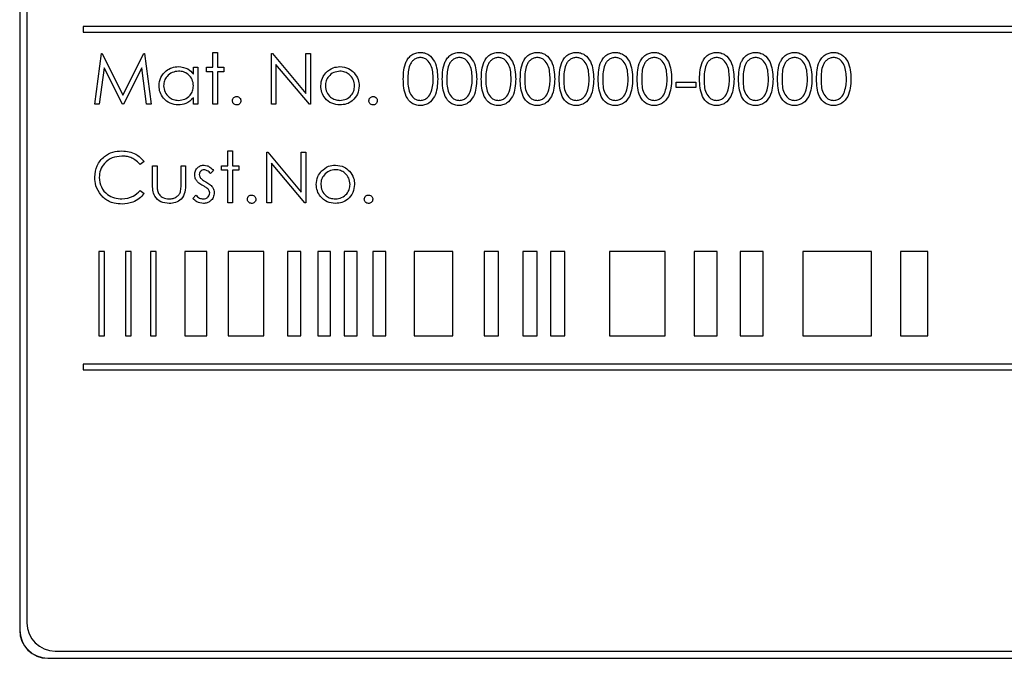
# Model space of a CAD drawing. Header units: millimetres. Extents: x 5 to 418, y 2 to 292.
# Tile 19 of 36: x 118 to 136, y 203 to 214. Entities that reach past the tile are written whole.
import ezdxf

# ---------------------------------------------------------------- set-up
doc = ezdxf.new("R2010")
doc.units = ezdxf.units.MM

msp = doc.modelspace()

# ---------------------------------------------------------------- linework, layer by layer
at = {"color": 7, "linetype": 'Continuous', "lineweight": 25}
for p, q in [((118.1261, 223.2805), (118.1261, 203.0305)), ((118.1296, 223.2805), (118.1296, 203.0305)), ((118.2546, 223.159), (118.2546, 203.159)), ((119.2546, 213.759), (119.2546, 213.659)), ((143.2546, 213.759), (119.2546, 213.759)), ((119.2546, 213.659), (143.2546, 213.659)), ((119.4579, 212.3745), (119.5767, 213.2745)), ((119.5767, 213.2745), (119.5883, 213.2745)), ((119.5883, 213.2745), (119.9599, 212.536)), ((119.9599, 212.536), (120.3305, 213.2745)), ((120.3305, 213.2745), (120.3423, 213.2745)), ((120.3423, 213.2745), (120.4618, 212.3745)), ((121.5579, 213.0321), (121.5579, 213.2975)), ((121.5579, 213.2975), (121.6387, 213.2975)), ((121.6387, 213.2975), (121.6387, 213.0321)), ((122.5964, 213.2745), (122.6133, 213.2745)), ((122.5964, 212.3745), (122.5964, 213.2745)), ((122.6133, 213.2745), (123.2079, 212.5661)), ((123.2079, 212.5661), (123.2079, 213.2745)), ((123.2079, 213.2745), (123.2887, 213.2745)), ((123.2887, 213.2745), (123.2887, 212.3745)), ((119.6252, 213.0235), (119.5392, 212.3745)), ((119.9514, 212.3745), (119.6252, 213.0235)), ((120.2945, 213.0221), (119.9696, 212.3745)), ((120.3807, 212.3745), (120.2945, 213.0221)), ((121.2118, 212.9105), (121.2118, 213.0321)), ((121.2118, 213.0321), (121.2926, 213.0321)), ((121.2926, 213.0321), (121.2926, 212.3745)), ((121.4426, 212.9514), (121.4426, 213.0321)), ((121.4426, 213.0321), (121.5579, 213.0321)), ((121.6387, 213.0321), (121.7541, 213.0321)), ((121.7541, 213.0321), (121.7541, 212.9514)), ((123.2703, 212.3745), (122.6772, 213.0812)), ((122.6772, 213.0812), (122.6772, 212.3745)), ((121.5579, 212.9514), (121.4426, 212.9514)), ((121.5579, 212.3745), (121.5579, 212.9514)), ((121.7541, 212.9514), (121.6387, 212.9514)), ((121.6387, 212.9514), (121.6387, 212.3745)), ((129.7849, 212.7668), (130.131, 212.7668)), ((129.7849, 212.6745), (129.7849, 212.7668)), ((130.131, 212.6745), (129.7849, 212.6745)), ((130.131, 212.7668), (130.131, 212.6745)), ((121.2118, 212.3745), (121.2118, 212.4882)), ((119.5392, 212.3745), (119.4579, 212.3745)), ((119.9696, 212.3745), (119.9514, 212.3745)), ((120.4618, 212.3745), (120.3807, 212.3745)), ((121.2926, 212.3745), (121.2118, 212.3745)), ((121.6387, 212.3745), (121.5579, 212.3745)), ((122.6772, 212.3745), (122.5964, 212.3745)), ((123.2887, 212.3745), (123.2703, 212.3745)), ((121.8233, 211.5475), (121.9041, 211.5475)), ((121.8233, 211.2821), (121.8233, 211.5475)), ((121.9041, 211.5475), (121.9041, 211.2821)), ((122.5156, 210.6245), (122.5156, 211.5245)), ((122.5156, 211.5245), (122.5326, 211.5245)), ((122.5326, 211.5245), (123.1272, 210.8161)), ((123.1272, 210.8161), (123.1272, 211.5245)), ((123.1272, 211.5245), (123.2079, 211.5245)), ((123.2079, 211.5245), (123.2079, 210.6245)), ((120.3349, 211.3593), (120.2642, 211.3052)), ((120.4849, 211.2821), (120.5656, 211.2821)), ((120.4849, 210.9679), (120.4849, 211.2821)), ((120.5656, 211.2821), (120.5656, 210.9771)), ((120.9926, 211.2821), (121.0733, 211.2821)), ((120.9926, 210.9771), (120.9926, 211.2821)), ((121.0733, 211.2821), (121.0733, 210.962)), ((121.7079, 211.2014), (121.7079, 211.2821)), ((121.7079, 211.2821), (121.8233, 211.2821)), ((121.9041, 211.2821), (122.0195, 211.2821)), ((122.0195, 211.2821), (122.0195, 211.2014)), ((123.1895, 210.6245), (122.5964, 211.3312)), ((122.5964, 211.3312), (122.5964, 210.6245)), ((121.5695, 211.2001), (121.5147, 211.1437)), ((121.8233, 211.2014), (121.7079, 211.2014)), ((121.8233, 210.6245), (121.8233, 211.2014)), ((121.9041, 211.2014), (121.9041, 210.6245)), ((122.0195, 211.2014), (121.9041, 211.2014)), ((120.2642, 210.8437), (120.3349, 210.7901)), ((121.2002, 210.702), (121.2538, 210.7629)), ((121.9041, 210.6245), (121.8233, 210.6245)), ((122.5964, 210.6245), (122.5156, 210.6245)), ((123.2079, 210.6245), (123.1895, 210.6245)), ((119.6295, 209.759), (119.5295, 209.759)), ((119.5295, 209.759), (119.5295, 208.259)), ((119.6295, 208.259), (119.6295, 209.759)), ((120.1054, 209.759), (120.0054, 209.759)), ((120.0054, 209.759), (120.0054, 208.259)), ((120.1054, 208.259), (120.1054, 209.759)), ((120.5479, 209.759), (120.4479, 209.759)), ((120.4479, 209.759), (120.4479, 208.259)), ((120.5479, 208.259), (120.5479, 209.759)), ((121.4524, 209.759), (121.0578, 209.759)), ((121.0578, 209.759), (121.0578, 208.259)), ((121.4524, 208.259), (121.4524, 209.759)), ((122.463, 209.759), (121.8292, 209.759)), ((121.8292, 209.759), (121.8292, 208.259)), ((122.463, 208.259), (122.463, 209.759)), ((123.1207, 209.759), (122.8815, 209.759)), ((122.8815, 209.759), (122.8815, 208.259)), ((123.1207, 208.259), (123.1207, 209.759)), ((123.4193, 209.759), (123.4193, 208.259)), ((123.6483, 209.759), (123.4193, 209.759)), ((123.6483, 208.259), (123.6483, 209.759)), ((123.8905, 209.759), (123.8905, 208.259)), ((124.1194, 209.759), (123.8905, 209.759)), ((124.1194, 208.259), (124.1194, 209.759)), ((124.6278, 209.759), (124.3989, 209.759)), ((124.3989, 209.759), (124.3989, 208.259)), ((124.6278, 208.259), (124.6278, 209.759)), ((125.1304, 209.759), (125.1304, 208.259)), ((125.8158, 209.759), (125.1304, 209.759)), ((125.8158, 208.259), (125.8158, 209.759)), ((126.3729, 209.759), (126.3729, 208.259)), ((126.63, 209.759), (126.3729, 209.759)), ((126.63, 208.259), (126.63, 209.759)), ((127.3156, 209.759), (127.0585, 209.759)), ((127.0585, 209.759), (127.0585, 208.259)), ((127.3156, 208.259), (127.3156, 209.759)), ((127.8084, 209.759), (127.5513, 209.759)), ((127.5513, 209.759), (127.5513, 208.259)), ((127.8084, 208.259), (127.8084, 209.759)), ((129.5867, 209.759), (128.6011, 209.759)), ((128.6011, 209.759), (128.6011, 208.259)), ((129.5867, 208.259), (129.5867, 209.759)), ((130.5131, 209.759), (130.1059, 209.759)), ((130.1059, 209.759), (130.1059, 208.259)), ((130.5131, 208.259), (130.5131, 209.759)), ((131.3276, 209.759), (130.9204, 209.759)), ((130.9204, 209.759), (130.9204, 208.259)), ((131.3276, 208.259), (131.3276, 209.759)), ((133.2528, 209.759), (132.0311, 209.759)), ((132.0311, 209.759), (132.0311, 208.259)), ((133.2528, 208.259), (133.2528, 209.759)), ((133.7711, 209.759), (133.7711, 208.259)), ((134.2524, 209.759), (133.7711, 209.759)), ((134.2524, 208.259), (134.2524, 209.759)), ((119.5295, 208.259), (119.6295, 208.259)), ((120.0054, 208.259), (120.1054, 208.259)), ((120.4479, 208.259), (120.5479, 208.259)), ((121.0578, 208.259), (121.4524, 208.259)), ((121.8292, 208.259), (122.463, 208.259)), ((122.8815, 208.259), (123.1207, 208.259)), ((123.4193, 208.259), (123.6483, 208.259)), ((123.8905, 208.259), (124.1194, 208.259)), ((124.3989, 208.259), (124.6278, 208.259)), ((125.1304, 208.259), (125.8158, 208.259)), ((126.3729, 208.259), (126.63, 208.259)), ((127.0585, 208.259), (127.3156, 208.259)), ((127.5513, 208.259), (127.8084, 208.259)), ((128.6011, 208.259), (129.5867, 208.259)), ((130.1059, 208.259), (130.5131, 208.259)), ((130.9204, 208.259), (131.3276, 208.259)), ((132.0311, 208.259), (133.2528, 208.259)), ((133.7711, 208.259), (134.2524, 208.259)), ((143.2546, 207.759), (119.2546, 207.759)), ((119.2546, 207.759), (119.2546, 207.659)), ((119.2546, 207.659), (143.2546, 207.659)), ((118.7546, 202.659), (143.7546, 202.659)), ((118.6261, 202.534), (143.8761, 202.534)), ((118.6261, 202.5305), (143.8761, 202.5305))]:
    msp.add_line(p, q, dxfattribs=at)
at = {"color": 7, "linetype": 'Continuous', "lineweight": 18}
for p, q in [((118.1296, 203.0305), (118.1261, 203.0305)), ((118.6261, 202.534), (118.6261, 202.5305))]:
    msp.add_line(p, q, dxfattribs=at)
at = {"color": 7, "linetype": 'Continuous', "lineweight": 25}
for centre, radius in [((118.6261, 203.0305), 0.5), ((118.6261, 203.0305), 0.4965), ((118.7546, 203.159), 0.5)]:
    msp.add_arc(centre, radius, 180, 270, dxfattribs=at)
for points, knots in [([(124.9387, 212.8241), (124.9422, 212.9316), (124.9465, 213.0661), (125.0304, 213.2012), (125.0888, 213.255), (125.1607, 213.2911), (125.2133, 213.2954), (125.2396, 213.2975)], [0, 0, 0, 0, 0.4987088, 0.6241765, 0.7494695, 0.8747456, 1, 1, 1, 1]), ([(125.2423, 213.2052), (125.2217, 213.2032), (125.1804, 213.1991), (125.1257, 213.1674), (125.082, 213.1231), (125.0225, 213.0135), (125.0208, 212.9085), (125.0195, 212.8245)], [0, 0, 0, 0, 0.125138, 0.2504198, 0.3755244, 0.5008496, 1, 1, 1, 1]), ([(125.2396, 213.2975), (125.2661, 213.2954), (125.3191, 213.2912), (125.4156, 213.2442), (125.5373, 213.0941), (125.5451, 212.9321), (125.5502, 212.8241)], [0, 0, 0, 0, 0.1255991, 0.2511978, 0.500582, 1, 1, 1, 1]), ([(125.4695, 212.8245), (125.4661, 212.908), (125.4612, 213.0332), (125.3769, 213.1569), (125.3041, 213.1987), (125.2629, 213.2031), (125.2423, 213.2052)], [0, 0, 0, 0, 0.500066, 0.749022, 0.8745983, 1, 1, 1, 1]), ([(125.631, 212.8241), (125.6345, 212.9316), (125.6389, 213.0661), (125.7227, 213.2012), (125.7812, 213.255), (125.853, 213.2911), (125.9056, 213.2954), (125.9319, 213.2975)], [0, 0, 0, 0, 0.4987088, 0.6241766, 0.7494701, 0.8747455, 1, 1, 1, 1]), ([(125.9346, 213.2052), (125.914, 213.2032), (125.8727, 213.1991), (125.818, 213.1674), (125.7743, 213.1231), (125.7148, 213.0135), (125.7131, 212.9085), (125.7118, 212.8245)], [0, 0, 0, 0, 0.125138, 0.2504198, 0.3755238, 0.5008495, 1, 1, 1, 1]), ([(125.9319, 213.2975), (125.9584, 213.2954), (126.0114, 213.2912), (126.1079, 213.2442), (126.2296, 213.0941), (126.2374, 212.9321), (126.2426, 212.8241)], [0, 0, 0, 0, 0.12559901, 0.25119771, 0.5005823, 1, 1, 1, 1]), ([(126.1618, 212.8245), (126.1585, 212.908), (126.1535, 213.0332), (126.0692, 213.1569), (125.9964, 213.1987), (125.9552, 213.2031), (125.9346, 213.2052)], [0, 0, 0, 0, 0.5000657, 0.749022, 0.8745974, 1, 1, 1, 1]), ([(126.3233, 212.8241), (126.3268, 212.9316), (126.3312, 213.0661), (126.415, 213.2012), (126.4735, 213.255), (126.5453, 213.2911), (126.5979, 213.2954), (126.6242, 213.2975)], [0, 0, 0, 0, 0.4987088, 0.6241765, 0.7494695, 0.8747456, 1, 1, 1, 1]), ([(126.6269, 213.2052), (126.6063, 213.2032), (126.565, 213.1991), (126.5103, 213.1674), (126.4666, 213.1231), (126.4071, 213.0135), (126.4054, 212.9085), (126.4041, 212.8245)], [0, 0, 0, 0, 0.1251371, 0.250419, 0.3755237, 0.5008494, 1, 1, 1, 1]), ([(126.6242, 213.2975), (126.6507, 213.2954), (126.7037, 213.2912), (126.8003, 213.2442), (126.9219, 213.0941), (126.9297, 212.9321), (126.9349, 212.8241)], [0, 0, 0, 0, 0.1255991, 0.2511978, 0.500582, 1, 1, 1, 1]), ([(126.8541, 212.8245), (126.8508, 212.908), (126.8458, 213.0332), (126.7615, 213.1569), (126.6887, 213.1987), (126.6475, 213.2031), (126.6269, 213.2052)], [0, 0, 0, 0, 0.5000655, 0.7490213, 0.8745974, 1, 1, 1, 1]), ([(127.0156, 212.8241), (127.0191, 212.9316), (127.0235, 213.0661), (127.1073, 213.2012), (127.1658, 213.255), (127.2376, 213.2911), (127.2902, 213.2954), (127.3165, 213.2975)], [0, 0, 0, 0, 0.4987089, 0.6241766, 0.7494701, 0.8747455, 1, 1, 1, 1]), ([(127.3192, 213.2052), (127.2986, 213.2032), (127.2573, 213.1991), (127.2026, 213.1674), (127.1589, 213.1231), (127.0994, 213.0135), (127.0977, 212.9085), (127.0964, 212.8245)], [0, 0, 0, 0, 0.125138, 0.2504198, 0.3755238, 0.5008495, 1, 1, 1, 1]), ([(127.3165, 213.2975), (127.343, 213.2954), (127.396, 213.2912), (127.4926, 213.2442), (127.6142, 213.0941), (127.622, 212.9321), (127.6272, 212.8241)], [0, 0, 0, 0, 0.125599, 0.251198, 0.5005822, 1, 1, 1, 1]), ([(127.5464, 212.8245), (127.5431, 212.908), (127.5381, 213.0332), (127.4538, 213.1569), (127.381, 213.1987), (127.3398, 213.2031), (127.3192, 213.2052)], [0, 0, 0, 0, 0.5000658, 0.749022, 0.8745978, 1, 1, 1, 1]), ([(127.7079, 212.8241), (127.7114, 212.9316), (127.7158, 213.0661), (127.7997, 213.2012), (127.8581, 213.255), (127.9299, 213.2911), (127.9825, 213.2954), (128.0088, 213.2975)], [0, 0, 0, 0, 0.4987086, 0.6241763, 0.7494695, 0.8747452, 1, 1, 1, 1]), ([(128.0115, 213.2052), (127.9909, 213.2032), (127.9496, 213.1991), (127.8949, 213.1674), (127.8512, 213.1231), (127.7917, 213.0135), (127.79, 212.9085), (127.7887, 212.8245)], [0, 0, 0, 0, 0.125138, 0.2504198, 0.3755241, 0.5008495, 1, 1, 1, 1]), ([(128.0088, 213.2975), (128.0353, 213.2954), (128.0883, 213.2912), (128.1849, 213.2442), (128.3065, 213.0941), (128.3143, 212.9321), (128.3195, 212.8241)], [0, 0, 0, 0, 0.1255987, 0.2511975, 0.500582, 1, 1, 1, 1]), ([(128.2387, 212.8245), (128.2354, 212.908), (128.2304, 213.0332), (128.1462, 213.1569), (128.0733, 213.1987), (128.0321, 213.2031), (128.0115, 213.2052)], [0, 0, 0, 0, 0.5000658, 0.749022, 0.8745978, 1, 1, 1, 1]), ([(128.4002, 212.8241), (128.4037, 212.9316), (128.4081, 213.0661), (128.492, 213.2012), (128.5504, 213.255), (128.6222, 213.2911), (128.6748, 213.2954), (128.7011, 213.2975)], [0, 0, 0, 0, 0.4987086, 0.6241763, 0.7494695, 0.8747452, 1, 1, 1, 1]), ([(128.7039, 213.2052), (128.6832, 213.2032), (128.6419, 213.1991), (128.5872, 213.1674), (128.5435, 213.1231), (128.484, 213.0135), (128.4823, 212.9085), (128.481, 212.8245)], [0, 0, 0, 0, 0.125138, 0.2504198, 0.3755241, 0.5008495, 1, 1, 1, 1]), ([(128.7011, 213.2975), (128.7276, 213.2954), (128.7806, 213.2912), (128.8772, 213.2442), (128.9988, 213.0941), (129.0066, 212.9321), (129.0118, 212.8241)], [0, 0, 0, 0, 0.1255987, 0.2511975, 0.500582, 1, 1, 1, 1]), ([(128.931, 212.8245), (128.9277, 212.908), (128.9227, 213.0332), (128.8385, 213.1569), (128.7657, 213.1987), (128.7244, 213.2031), (128.7039, 213.2052)], [0, 0, 0, 0, 0.5000658, 0.749022, 0.8745978, 1, 1, 1, 1]), ([(129.0926, 212.8241), (129.096, 212.9316), (129.1004, 213.0661), (129.1843, 213.2012), (129.2427, 213.255), (129.3145, 213.2911), (129.3672, 213.2954), (129.3935, 213.2975)], [0, 0, 0, 0, 0.4987087, 0.6241764, 0.7494697, 0.8747452, 1, 1, 1, 1]), ([(129.3962, 213.2052), (129.3755, 213.2032), (129.3342, 213.1991), (129.2795, 213.1674), (129.2358, 213.1231), (129.1763, 213.0135), (129.1746, 212.9085), (129.1733, 212.8245)], [0, 0, 0, 0, 0.125138, 0.2504196, 0.3755239, 0.5008496, 1, 1, 1, 1]), ([(129.3935, 213.2975), (129.4199, 213.2954), (129.4729, 213.2912), (129.5695, 213.2442), (129.6911, 213.0941), (129.6989, 212.9321), (129.7041, 212.8241)], [0, 0, 0, 0, 0.1255987, 0.2511976, 0.500582, 1, 1, 1, 1]), ([(129.6233, 212.8245), (129.62, 212.908), (129.615, 213.0332), (129.5308, 213.1569), (129.458, 213.1987), (129.4168, 213.2031), (129.3962, 213.2052)], [0, 0, 0, 0, 0.5000657, 0.7490218, 0.8745976, 1, 1, 1, 1]), ([(130.2002, 212.8241), (130.2037, 212.9316), (130.2081, 213.0661), (130.292, 213.2012), (130.3504, 213.255), (130.4222, 213.2911), (130.4748, 213.2954), (130.5011, 213.2975)], [0, 0, 0, 0, 0.4987087, 0.6241764, 0.7494697, 0.8747452, 1, 1, 1, 1]), ([(130.5039, 213.2052), (130.4832, 213.2032), (130.4419, 213.1991), (130.3872, 213.1674), (130.3435, 213.1231), (130.284, 213.0135), (130.2823, 212.9085), (130.281, 212.8245)], [0, 0, 0, 0, 0.1251379, 0.2504198, 0.3755239, 0.5008495, 1, 1, 1, 1]), ([(130.5011, 213.2975), (130.5276, 213.2954), (130.5806, 213.2912), (130.6772, 213.2442), (130.7988, 213.0941), (130.8066, 212.9321), (130.8118, 212.8241)], [0, 0, 0, 0, 0.1255987, 0.2511977, 0.500582, 1, 1, 1, 1]), ([(130.731, 212.8245), (130.7277, 212.908), (130.7227, 213.0332), (130.6385, 213.1569), (130.5657, 213.1987), (130.5244, 213.2031), (130.5039, 213.2052)], [0, 0, 0, 0, 0.5000658, 0.7490218, 0.8745977, 1, 1, 1, 1]), ([(130.8926, 212.8241), (130.896, 212.9316), (130.9004, 213.0661), (130.9843, 213.2012), (131.0427, 213.255), (131.1145, 213.2911), (131.1672, 213.2954), (131.1935, 213.2975)], [0, 0, 0, 0, 0.4987087, 0.6241764, 0.7494698, 0.8747453, 1, 1, 1, 1]), ([(131.1962, 213.2052), (131.1755, 213.2032), (131.1342, 213.1991), (131.0795, 213.1674), (131.0358, 213.1231), (130.9763, 213.0135), (130.9746, 212.9085), (130.9733, 212.8245)], [0, 0, 0, 0, 0.1251379, 0.2504197, 0.3755239, 0.5008495, 1, 1, 1, 1]), ([(131.1935, 213.2975), (131.2199, 213.2954), (131.2729, 213.2912), (131.3695, 213.2442), (131.4911, 213.0941), (131.4989, 212.9321), (131.5041, 212.8241)], [0, 0, 0, 0, 0.1255988, 0.2511977, 0.5005821, 1, 1, 1, 1]), ([(131.4233, 212.8245), (131.42, 212.908), (131.415, 213.0332), (131.3308, 213.1569), (131.258, 213.1987), (131.2168, 213.2031), (131.1962, 213.2052)], [0, 0, 0, 0, 0.5000657, 0.7490217, 0.8745977, 1, 1, 1, 1]), ([(131.5849, 212.8241), (131.5883, 212.9316), (131.5927, 213.0661), (131.6766, 213.2012), (131.735, 213.255), (131.8068, 213.2911), (131.8595, 213.2954), (131.8858, 213.2975)], [0, 0, 0, 0, 0.4987087, 0.6241764, 0.7494698, 0.8747453, 1, 1, 1, 1]), ([(131.8885, 213.2052), (131.8678, 213.2032), (131.8266, 213.1991), (131.7718, 213.1674), (131.7282, 213.1231), (131.6686, 213.0135), (131.667, 212.9085), (131.6656, 212.8245)], [0, 0, 0, 0, 0.1251379, 0.2504197, 0.3755239, 0.5008495, 1, 1, 1, 1]), ([(131.8858, 213.2975), (131.9123, 213.2954), (131.9652, 213.2912), (132.0618, 213.2442), (132.1834, 213.0941), (132.1912, 212.9321), (132.1964, 212.8241)], [0, 0, 0, 0, 0.12559878, 0.25119768, 0.50058205, 1, 1, 1, 1]), ([(132.1156, 212.8245), (132.1123, 212.908), (132.1073, 213.0332), (132.0231, 213.1569), (131.9503, 213.1987), (131.9091, 213.2031), (131.8885, 213.2052)], [0, 0, 0, 0, 0.5000658, 0.7490217, 0.8745977, 1, 1, 1, 1]), ([(132.2772, 212.8241), (132.2807, 212.9316), (132.285, 213.0661), (132.3689, 213.2012), (132.4273, 213.255), (132.4992, 213.2911), (132.5518, 213.2954), (132.5781, 213.2975)], [0, 0, 0, 0, 0.4987086, 0.6241763, 0.7494697, 0.8747452, 1, 1, 1, 1]), ([(132.5808, 213.2052), (132.5601, 213.2032), (132.5189, 213.1991), (132.4641, 213.1674), (132.4205, 213.1231), (132.3609, 213.0135), (132.3593, 212.9085), (132.3579, 212.8245)], [0, 0, 0, 0, 0.125138, 0.2504198, 0.375524, 0.5008495, 1, 1, 1, 1]), ([(132.5781, 213.2975), (132.6046, 213.2954), (132.6575, 213.2912), (132.7541, 213.2442), (132.8758, 213.0941), (132.8835, 212.9321), (132.8887, 212.8241)], [0, 0, 0, 0, 0.12559869, 0.2511976, 0.50058204, 1, 1, 1, 1]), ([(132.8079, 212.8245), (132.8046, 212.908), (132.7996, 213.0332), (132.7154, 213.1569), (132.6426, 213.1987), (132.6014, 213.2031), (132.5808, 213.2052)], [0, 0, 0, 0, 0.5000658, 0.7490218, 0.8745978, 1, 1, 1, 1]), ([(120.6002, 212.7051), (120.6065, 212.7555), (120.619, 212.8564), (120.7143, 212.9661), (120.8268, 213.0335), (120.9061, 213.0403), (120.9457, 213.0437)], [0, 0, 0, 0, 0.2794069, 0.5591927, 0.7795476, 1, 1, 1, 1]), ([(120.9457, 213.0437), (121.005, 213.037), (121.1112, 213.0249), (121.181, 212.9455), (121.2118, 212.9105)], [0, 0, 0, 0, 0.5590603, 1, 1, 1, 1]), ([(123.5635, 212.9348), (123.6041, 212.97), (123.6768, 213.0331), (123.7721, 213.0404), (123.8141, 213.0437)], [0, 0, 0, 0, 0.5588772, 1, 1, 1, 1]), ([(123.8141, 213.0437), (123.8674, 213.0381), (123.9629, 213.0282), (124.033, 212.9637), (124.0639, 212.9353)], [0, 0, 0, 0, 0.5591853, 1, 1, 1, 1]), ([(120.9468, 212.9629), (120.9082, 212.9584), (120.8311, 212.9494), (120.7435, 212.8809), (120.6909, 212.7949), (120.6843, 212.7344), (120.681, 212.7042)], [0, 0, 0, 0, 0.2797709, 0.5592966, 0.7797191, 1, 1, 1, 1]), ([(121.2118, 212.7019), (121.2075, 212.7409), (121.1989, 212.8188), (121.1261, 212.9046), (121.0385, 212.9557), (120.9774, 212.9605), (120.9468, 212.9629)], [0, 0, 0, 0, 0.2796688, 0.5592135, 0.779486, 1, 1, 1, 1]), ([(123.4733, 212.7015), (123.4781, 212.75), (123.4866, 212.8366), (123.54, 212.9048), (123.5635, 212.9348)], [0, 0, 0, 0, 0.5592917, 1, 1, 1, 1]), ([(123.8137, 212.9629), (123.7753, 212.9582), (123.6984, 212.9488), (123.6142, 212.877), (123.5619, 212.7916), (123.5567, 212.7312), (123.5541, 212.701)], [0, 0, 0, 0, 0.2794836, 0.5592518, 0.7795391, 1, 1, 1, 1]), ([(124.0733, 212.701), (124.0689, 212.7394), (124.06, 212.8164), (123.989, 212.9011), (123.9043, 212.9546), (123.8439, 212.9602), (123.8137, 212.9629)], [0, 0, 0, 0, 0.2795893, 0.55940116, 0.77965273, 1, 1, 1, 1]), ([(124.0639, 212.9353), (124.093, 212.8962), (124.145, 212.8261), (124.1513, 212.7396), (124.1541, 212.7015)], [0, 0, 0, 0, 0.55921543, 1, 1, 1, 1]), ([(125.2396, 212.3514), (125.2133, 212.3535), (125.1608, 212.3578), (125.0652, 212.4049), (124.947, 212.5561), (124.942, 212.7168), (124.9387, 212.8241)], [0, 0, 0, 0, 0.1255511, 0.2510886, 0.500253, 1, 1, 1, 1]), ([(125.0195, 212.8245), (125.0201, 212.7403), (125.0211, 212.6144), (125.1076, 212.4915), (125.1805, 212.4503), (125.2217, 212.4459), (125.2423, 212.4437)], [0, 0, 0, 0, 0.5002901, 0.7490868, 0.8746056, 1, 1, 1, 1]), ([(125.5502, 212.8241), (125.5452, 212.7161), (125.5377, 212.5541), (125.4153, 212.4049), (125.319, 212.3578), (125.2661, 212.3535), (125.2396, 212.3514)], [0, 0, 0, 0, 0.499405, 0.7487422, 0.8743729, 1, 1, 1, 1]), ([(125.4354, 212.5982), (125.4469, 212.6397), (125.4674, 212.7138), (125.4688, 212.7906), (125.4695, 212.8245)], [0, 0, 0, 0, 0.55958856, 1, 1, 1, 1]), ([(125.9319, 212.3514), (125.9057, 212.3535), (125.8531, 212.3578), (125.7575, 212.4049), (125.6393, 212.5561), (125.6343, 212.7168), (125.631, 212.8241)], [0, 0, 0, 0, 0.1255512, 0.251088, 0.5002529, 1, 1, 1, 1]), ([(125.7118, 212.8245), (125.7124, 212.7403), (125.7134, 212.6144), (125.7999, 212.4915), (125.8729, 212.4503), (125.914, 212.4459), (125.9346, 212.4437)], [0, 0, 0, 0, 0.5002906, 0.7490875, 0.8746055, 1, 1, 1, 1]), ([(126.2426, 212.8241), (126.2375, 212.7161), (126.23, 212.5541), (126.1076, 212.4049), (126.0113, 212.3578), (125.9584, 212.3535), (125.9319, 212.3514)], [0, 0, 0, 0, 0.4994045, 0.7487417, 0.8743729, 1, 1, 1, 1]), ([(126.1277, 212.5982), (126.1392, 212.6397), (126.1597, 212.7138), (126.1611, 212.7906), (126.1618, 212.8245)], [0, 0, 0, 0, 0.5595888, 1, 1, 1, 1]), ([(126.6242, 212.3514), (126.598, 212.3535), (126.5454, 212.3578), (126.4499, 212.4049), (126.3316, 212.5561), (126.3267, 212.7168), (126.3233, 212.8241)], [0, 0, 0, 0, 0.1255511, 0.2510886, 0.500253, 1, 1, 1, 1]), ([(126.4041, 212.8245), (126.4048, 212.7403), (126.4057, 212.6144), (126.4922, 212.4915), (126.5652, 212.4503), (126.6063, 212.4459), (126.6269, 212.4437)], [0, 0, 0, 0, 0.5002906, 0.7490875, 0.8746064, 1, 1, 1, 1]), ([(126.9349, 212.8241), (126.9298, 212.7161), (126.9223, 212.5541), (126.7999, 212.4049), (126.7036, 212.3578), (126.6507, 212.3535), (126.6242, 212.3514)], [0, 0, 0, 0, 0.499405, 0.7487423, 0.8743736, 1, 1, 1, 1]), ([(126.82, 212.5982), (126.8315, 212.6397), (126.852, 212.7138), (126.8534, 212.7906), (126.8541, 212.8245)], [0, 0, 0, 0, 0.55958856, 1, 1, 1, 1]), ([(127.3165, 212.3514), (127.2903, 212.3535), (127.2377, 212.3578), (127.1422, 212.4049), (127.0239, 212.5561), (127.019, 212.7168), (127.0156, 212.8241)], [0, 0, 0, 0, 0.1255511, 0.2510886, 0.500253, 1, 1, 1, 1]), ([(127.0964, 212.8245), (127.0971, 212.7403), (127.098, 212.6144), (127.1845, 212.4915), (127.2575, 212.4503), (127.2987, 212.4459), (127.3192, 212.4437)], [0, 0, 0, 0, 0.5002906, 0.7490875, 0.8746055, 1, 1, 1, 1]), ([(127.6272, 212.8241), (127.6221, 212.7161), (127.6146, 212.5541), (127.4923, 212.4049), (127.3959, 212.3578), (127.343, 212.3535), (127.3165, 212.3514)], [0, 0, 0, 0, 0.4994048, 0.748742, 0.8743729, 1, 1, 1, 1]), ([(127.5123, 212.5982), (127.5238, 212.6397), (127.5443, 212.7138), (127.5458, 212.7906), (127.5464, 212.8245)], [0, 0, 0, 0, 0.5595888, 1, 1, 1, 1]), ([(128.0088, 212.3514), (127.9826, 212.3535), (127.93, 212.3578), (127.8345, 212.4049), (127.7163, 212.5561), (127.7113, 212.7168), (127.7079, 212.8241)], [0, 0, 0, 0, 0.1255515, 0.2510886, 0.500253, 1, 1, 1, 1]), ([(127.7887, 212.8245), (127.7894, 212.7403), (127.7904, 212.6144), (127.8768, 212.4915), (127.9498, 212.4503), (127.991, 212.4459), (128.0115, 212.4437)], [0, 0, 0, 0, 0.5002904, 0.7490872, 0.874606, 1, 1, 1, 1]), ([(128.3195, 212.8241), (128.3144, 212.7161), (128.3069, 212.5541), (128.1846, 212.4049), (128.0882, 212.3578), (128.0353, 212.3535), (128.0088, 212.3514)], [0, 0, 0, 0, 0.4994049, 0.7487422, 0.8743732, 1, 1, 1, 1]), ([(128.2046, 212.5982), (128.2161, 212.6397), (128.2366, 212.7138), (128.2381, 212.7906), (128.2387, 212.8245)], [0, 0, 0, 0, 0.5595887, 1, 1, 1, 1]), ([(128.7011, 212.3514), (128.6749, 212.3535), (128.6224, 212.3578), (128.5268, 212.4049), (128.4086, 212.5561), (128.4036, 212.7168), (128.4002, 212.8241)], [0, 0, 0, 0, 0.1255515, 0.2510886, 0.500253, 1, 1, 1, 1]), ([(128.481, 212.8245), (128.4817, 212.7403), (128.4827, 212.6144), (128.5691, 212.4915), (128.6421, 212.4503), (128.6833, 212.4459), (128.7039, 212.4437)], [0, 0, 0, 0, 0.5002904, 0.7490871, 0.8746056, 1, 1, 1, 1]), ([(129.0118, 212.8241), (129.0068, 212.7161), (128.9992, 212.5541), (128.8769, 212.4049), (128.7806, 212.3578), (128.7276, 212.3535), (128.7011, 212.3514)], [0, 0, 0, 0, 0.4994049, 0.7487422, 0.8743732, 1, 1, 1, 1]), ([(128.8969, 212.5982), (128.9084, 212.6397), (128.9289, 212.7138), (128.9304, 212.7906), (128.931, 212.8245)], [0, 0, 0, 0, 0.5595887, 1, 1, 1, 1]), ([(129.3935, 212.3514), (129.3672, 212.3535), (129.3147, 212.3578), (129.2191, 212.4049), (129.1009, 212.5561), (129.0959, 212.7168), (129.0926, 212.8241)], [0, 0, 0, 0, 0.1255515, 0.2510884, 0.500253, 1, 1, 1, 1]), ([(129.1733, 212.8245), (129.174, 212.7403), (129.175, 212.6144), (129.2614, 212.4915), (129.3344, 212.4503), (129.3756, 212.4459), (129.3962, 212.4437)], [0, 0, 0, 0, 0.5002905, 0.7490873, 0.874606, 1, 1, 1, 1]), ([(129.7041, 212.8241), (129.6991, 212.7161), (129.6915, 212.5541), (129.5692, 212.4049), (129.4729, 212.3578), (129.4199, 212.3535), (129.3935, 212.3514)], [0, 0, 0, 0, 0.4994049, 0.7487421, 0.8743732, 1, 1, 1, 1]), ([(129.5892, 212.5982), (129.6007, 212.6397), (129.6212, 212.7138), (129.6227, 212.7906), (129.6233, 212.8245)], [0, 0, 0, 0, 0.5595887, 1, 1, 1, 1]), ([(130.5011, 212.3514), (130.4749, 212.3535), (130.4224, 212.3578), (130.3268, 212.4049), (130.2086, 212.5561), (130.2036, 212.7168), (130.2002, 212.8241)], [0, 0, 0, 0, 0.12555138, 0.2510886, 0.50025302, 1, 1, 1, 1]), ([(130.281, 212.8245), (130.2817, 212.7403), (130.2827, 212.6144), (130.3691, 212.4915), (130.4421, 212.4503), (130.4833, 212.4459), (130.5039, 212.4437)], [0, 0, 0, 0, 0.5002905, 0.7490873, 0.8746059, 1, 1, 1, 1]), ([(130.8118, 212.8241), (130.8068, 212.7161), (130.7992, 212.5541), (130.6769, 212.4049), (130.5806, 212.3578), (130.5276, 212.3535), (130.5011, 212.3514)], [0, 0, 0, 0, 0.4994049, 0.7487421, 0.8743732, 1, 1, 1, 1]), ([(130.6969, 212.5982), (130.7084, 212.6397), (130.7289, 212.7138), (130.7304, 212.7906), (130.731, 212.8245)], [0, 0, 0, 0, 0.5595887, 1, 1, 1, 1]), ([(131.1935, 212.3514), (131.1672, 212.3535), (131.1147, 212.3578), (131.0191, 212.4049), (130.9009, 212.5561), (130.8959, 212.7168), (130.8926, 212.8241)], [0, 0, 0, 0, 0.1255514, 0.2510886, 0.500253, 1, 1, 1, 1]), ([(130.9733, 212.8245), (130.974, 212.7403), (130.975, 212.6144), (131.0614, 212.4915), (131.1344, 212.4503), (131.1756, 212.4459), (131.1962, 212.4437)], [0, 0, 0, 0, 0.5002905, 0.7490873, 0.874606, 1, 1, 1, 1]), ([(131.5041, 212.8241), (131.4991, 212.7161), (131.4915, 212.5541), (131.3692, 212.4049), (131.2729, 212.3578), (131.2199, 212.3535), (131.1935, 212.3514)], [0, 0, 0, 0, 0.49940485, 0.74874211, 0.87437321, 1, 1, 1, 1]), ([(131.3892, 212.5982), (131.4007, 212.6397), (131.4212, 212.7138), (131.4227, 212.7906), (131.4233, 212.8245)], [0, 0, 0, 0, 0.5595887, 1, 1, 1, 1]), ([(131.8858, 212.3514), (131.8595, 212.3535), (131.807, 212.3578), (131.7114, 212.4049), (131.5932, 212.5561), (131.5882, 212.7168), (131.5849, 212.8241)], [0, 0, 0, 0, 0.1255514, 0.2510886, 0.500253, 1, 1, 1, 1]), ([(131.6656, 212.8245), (131.6663, 212.7403), (131.6673, 212.6144), (131.7537, 212.4915), (131.8267, 212.4503), (131.8679, 212.4459), (131.8885, 212.4437)], [0, 0, 0, 0, 0.5002905, 0.7490873, 0.874606, 1, 1, 1, 1]), ([(132.1964, 212.8241), (132.1914, 212.7161), (132.1838, 212.5541), (132.0615, 212.4049), (131.9652, 212.3578), (131.9122, 212.3535), (131.8858, 212.3514)], [0, 0, 0, 0, 0.4994049, 0.7487421, 0.8743732, 1, 1, 1, 1]), ([(132.0816, 212.5982), (132.093, 212.6397), (132.1135, 212.7138), (132.115, 212.7906), (132.1156, 212.8245)], [0, 0, 0, 0, 0.5595887, 1, 1, 1, 1]), ([(132.5781, 212.3514), (132.5518, 212.3535), (132.4993, 212.3578), (132.4037, 212.4049), (132.2855, 212.5561), (132.2805, 212.7168), (132.2772, 212.8241)], [0, 0, 0, 0, 0.1255515, 0.2510886, 0.500253, 1, 1, 1, 1]), ([(132.3579, 212.8245), (132.3586, 212.7403), (132.3596, 212.6144), (132.446, 212.4915), (132.519, 212.4503), (132.5602, 212.4459), (132.5808, 212.4437)], [0, 0, 0, 0, 0.5002905, 0.7490873, 0.874606, 1, 1, 1, 1]), ([(132.8887, 212.8241), (132.8837, 212.7161), (132.8761, 212.5541), (132.7538, 212.4049), (132.6575, 212.3578), (132.6045, 212.3535), (132.5781, 212.3514)], [0, 0, 0, 0, 0.4994048, 0.7487421, 0.8743732, 1, 1, 1, 1]), ([(132.7739, 212.5982), (132.7853, 212.6397), (132.8058, 212.7138), (132.8073, 212.7906), (132.8079, 212.8245)], [0, 0, 0, 0, 0.5595887, 1, 1, 1, 1]), ([(120.9432, 212.3629), (120.8926, 212.3688), (120.7915, 212.3807), (120.6796, 212.4737), (120.6105, 212.5859), (120.6037, 212.6654), (120.6002, 212.7051)], [0, 0, 0, 0, 0.2795748, 0.55933, 0.7795885, 1, 1, 1, 1]), ([(120.681, 212.7042), (120.6865, 212.6658), (120.6974, 212.589), (120.7682, 212.5032), (120.8552, 212.4525), (120.9158, 212.4466), (120.946, 212.4437)], [0, 0, 0, 0, 0.2794286, 0.5591466, 0.779569, 1, 1, 1, 1]), ([(120.946, 212.4437), (120.9846, 212.4483), (121.0617, 212.4576), (121.1515, 212.5236), (121.2039, 212.6107), (121.2091, 212.6714), (121.2118, 212.7019)], [0, 0, 0, 0, 0.2798235, 0.5593843, 0.7796124, 1, 1, 1, 1]), ([(123.8141, 212.3629), (123.7637, 212.368), (123.6629, 212.3782), (123.5521, 212.4716), (123.4842, 212.5832), (123.4769, 212.6621), (123.4733, 212.7015)], [0, 0, 0, 0, 0.2797727, 0.5591751, 0.7795874, 1, 1, 1, 1]), ([(123.5541, 212.701), (123.5589, 212.6629), (123.5685, 212.5869), (123.6372, 212.5007), (123.724, 212.4517), (123.7838, 212.4464), (123.8137, 212.4437)], [0, 0, 0, 0, 0.2796079, 0.5591687, 0.7795103, 1, 1, 1, 1]), ([(123.8137, 212.4437), (123.8518, 212.448), (123.9281, 212.4567), (124.0143, 212.5253), (124.0646, 212.6112), (124.0704, 212.671), (124.0733, 212.701)], [0, 0, 0, 0, 0.27974443, 0.55911414, 0.77961113, 1, 1, 1, 1]), ([(124.1541, 212.7015), (124.1479, 212.6515), (124.1356, 212.5514), (124.0449, 212.4391), (123.9324, 212.3719), (123.8535, 212.3659), (123.8141, 212.3629)], [0, 0, 0, 0, 0.2795275, 0.5593781, 0.7795073, 1, 1, 1, 1]), ([(121.2118, 212.4882), (121.1692, 212.4478), (121.0929, 212.3753), (120.989, 212.3667), (120.9432, 212.3629)], [0, 0, 0, 0, 0.55876468, 1, 1, 1, 1]), ([(121.9041, 212.4379), (121.9054, 212.449), (121.908, 212.4711), (121.9284, 212.4956), (121.953, 212.5106), (121.9704, 212.5122), (121.9791, 212.5129)], [0, 0, 0, 0, 0.2795636, 0.5592757, 0.7795445, 1, 1, 1, 1]), ([(121.9791, 212.5129), (121.9902, 212.5117), (122.0124, 212.5091), (122.0366, 212.4885), (122.052, 212.4641), (122.0534, 212.4466), (122.0541, 212.4379)], [0, 0, 0, 0, 0.2796062, 0.559239, 0.7794953, 1, 1, 1, 1]), ([(124.3272, 212.4379), (124.3285, 212.449), (124.3311, 212.4711), (124.3515, 212.4956), (124.3761, 212.5106), (124.3935, 212.5122), (124.4022, 212.5129)], [0, 0, 0, 0, 0.2795633, 0.5592741, 0.7795454, 1, 1, 1, 1]), ([(124.4022, 212.5129), (124.4133, 212.5117), (124.4355, 212.5091), (124.4597, 212.4885), (124.4751, 212.4641), (124.4765, 212.4466), (124.4772, 212.4379)], [0, 0, 0, 0, 0.2796071, 0.5592377, 0.7794946, 1, 1, 1, 1]), ([(125.2423, 212.4437), (125.2669, 212.4468), (125.3161, 212.4529), (125.3921, 212.5043), (125.419, 212.5626), (125.4354, 212.5982)], [0, 0, 0, 0, 0.2802508, 0.5607708, 1, 1, 1, 1]), ([(125.9346, 212.4437), (125.9592, 212.4468), (126.0084, 212.4529), (126.0844, 212.5043), (126.1113, 212.5626), (126.1277, 212.5982)], [0, 0, 0, 0, 0.2802524, 0.5607709, 1, 1, 1, 1]), ([(126.6269, 212.4437), (126.6515, 212.4468), (126.7007, 212.4529), (126.7767, 212.5043), (126.8036, 212.5626), (126.82, 212.5982)], [0, 0, 0, 0, 0.280252, 0.5607716, 1, 1, 1, 1]), ([(127.3192, 212.4437), (127.3438, 212.4468), (127.393, 212.4529), (127.469, 212.5043), (127.4959, 212.5626), (127.5123, 212.5982)], [0, 0, 0, 0, 0.2802515, 0.5607714, 1, 1, 1, 1]), ([(128.0115, 212.4437), (128.0361, 212.4468), (128.0853, 212.4529), (128.1613, 212.5043), (128.1882, 212.5626), (128.2046, 212.5982)], [0, 0, 0, 0, 0.2802515, 0.5607714, 1, 1, 1, 1]), ([(128.7039, 212.4437), (128.7284, 212.4468), (128.7776, 212.4529), (128.8536, 212.5043), (128.8805, 212.5626), (128.8969, 212.5982)], [0, 0, 0, 0, 0.2802516, 0.5607709, 1, 1, 1, 1]), ([(129.3962, 212.4437), (129.4207, 212.4468), (129.4699, 212.4529), (129.5459, 212.5043), (129.5728, 212.5626), (129.5892, 212.5982)], [0, 0, 0, 0, 0.2802515, 0.5607713, 1, 1, 1, 1]), ([(130.5039, 212.4437), (130.5284, 212.4468), (130.5776, 212.4529), (130.6536, 212.5043), (130.6805, 212.5626), (130.6969, 212.5982)], [0, 0, 0, 0, 0.2802517, 0.5607711, 1, 1, 1, 1]), ([(131.1962, 212.4437), (131.2207, 212.4468), (131.2699, 212.4529), (131.3459, 212.5043), (131.3728, 212.5626), (131.3892, 212.5982)], [0, 0, 0, 0, 0.2802517, 0.5607712, 1, 1, 1, 1]), ([(131.8885, 212.4437), (131.913, 212.4468), (131.9622, 212.4529), (132.0382, 212.5043), (132.0651, 212.5626), (132.0816, 212.5982)], [0, 0, 0, 0, 0.2802516, 0.5607713, 1, 1, 1, 1]), ([(132.5808, 212.4437), (132.6054, 212.4468), (132.6545, 212.4529), (132.7305, 212.5043), (132.7574, 212.5626), (132.7739, 212.5982)], [0, 0, 0, 0, 0.2802515, 0.5607713, 1, 1, 1, 1]), ([(121.9791, 212.3629), (121.9681, 212.3643), (121.946, 212.367), (121.9216, 212.3874), (121.9065, 212.4119), (121.9049, 212.4292), (121.9041, 212.4379)], [0, 0, 0, 0, 0.2795689, 0.55913037, 0.77956107, 1, 1, 1, 1]), ([(122.0541, 212.4379), (122.0528, 212.4269), (122.0502, 212.4047), (122.0297, 212.3804), (122.0051, 212.3653), (121.9878, 212.3637), (121.9791, 212.3629)], [0, 0, 0, 0, 0.27948882, 0.5593841, 0.77968593, 1, 1, 1, 1]), ([(124.4022, 212.3629), (124.3911, 212.3643), (124.3691, 212.367), (124.3447, 212.3874), (124.3296, 212.4119), (124.328, 212.4292), (124.3272, 212.4379)], [0, 0, 0, 0, 0.27957114, 0.55913097, 0.77956237, 1, 1, 1, 1]), ([(124.4772, 212.4379), (124.4759, 212.4269), (124.4732, 212.4047), (124.4528, 212.3804), (124.4282, 212.3653), (124.4109, 212.3637), (124.4022, 212.3629)], [0, 0, 0, 0, 0.2794898, 0.559386, 0.7796852, 1, 1, 1, 1]), ([(119.4579, 211.0797), (119.4662, 211.1502), (119.4826, 211.2913), (119.6157, 211.4458), (119.776, 211.5352), (119.8868, 211.5434), (119.9422, 211.5475)], [0, 0, 0, 0, 0.2795105, 0.5590764, 0.7793728, 1, 1, 1, 1]), ([(119.9371, 211.4552), (119.8797, 211.4487), (119.7648, 211.4355), (119.6307, 211.3378), (119.551, 211.2094), (119.5428, 211.1188), (119.5387, 211.0736)], [0, 0, 0, 0, 0.2798565, 0.5595182, 0.7796841, 1, 1, 1, 1]), ([(120.2642, 211.3052), (120.2348, 211.3359), (120.1864, 211.3864), (120.0984, 211.429), (120.0192, 211.4516), (119.9645, 211.454), (119.9371, 211.4552)], [0, 0, 0, 0, 0.3393278, 0.5594624, 0.7797262, 1, 1, 1, 1]), ([(119.9422, 211.5475), (120.0286, 211.538), (120.183, 211.5209), (120.2884, 211.4087), (120.3349, 211.3593)], [0, 0, 0, 0, 0.5595195, 1, 1, 1, 1]), ([(121.2349, 211.1211), (121.2373, 211.1463), (121.242, 211.1966), (121.2859, 211.2543), (121.3418, 211.289), (121.3813, 211.2921), (121.4011, 211.2937)], [0, 0, 0, 0, 0.2799262, 0.5594318, 0.7796103, 1, 1, 1, 1]), ([(121.4011, 211.2937), (121.4196, 211.2916), (121.4566, 211.2874), (121.5152, 211.2543), (121.5489, 211.2207), (121.5695, 211.2001)], [0, 0, 0, 0, 0.2795616, 0.559699, 1, 1, 1, 1]), ([(123.4827, 211.1848), (123.5233, 211.22), (123.5961, 211.2831), (123.6913, 211.2905), (123.7333, 211.2937)], [0, 0, 0, 0, 0.5588763, 1, 1, 1, 1]), ([(123.7333, 211.2937), (123.7867, 211.2881), (123.8821, 211.2782), (123.9523, 211.2137), (123.9832, 211.1853)], [0, 0, 0, 0, 0.5591839, 1, 1, 1, 1]), ([(119.5721, 210.7588), (119.5348, 210.8133), (119.4682, 210.9108), (119.4611, 211.028), (119.4579, 211.0797)], [0, 0, 0, 0, 0.5590251, 1, 1, 1, 1]), ([(119.5387, 211.0736), (119.5456, 211.0153), (119.5593, 210.8989), (119.6721, 210.7734), (119.8058, 210.7033), (119.8971, 210.6969), (119.9427, 210.6937)], [0, 0, 0, 0, 0.2794349, 0.5589216, 0.7792833, 1, 1, 1, 1]), ([(121.265, 211.0198), (121.2552, 211.0376), (121.2377, 211.0693), (121.2357, 211.1053), (121.2349, 211.1211)], [0, 0, 0, 0, 0.5595796, 1, 1, 1, 1]), ([(121.4011, 211.2129), (121.3883, 211.2112), (121.3627, 211.2079), (121.3355, 211.183), (121.3184, 211.1545), (121.3165, 211.1344), (121.3156, 211.1244)], [0, 0, 0, 0, 0.2793218, 0.5590707, 0.7795066, 1, 1, 1, 1]), ([(121.3156, 211.1244), (121.3171, 211.1122), (121.3198, 211.0904), (121.3324, 211.0726), (121.338, 211.0647)], [0, 0, 0, 0, 0.5590155, 1, 1, 1, 1]), ([(121.338, 211.0647), (121.354, 211.05), (121.3827, 211.0237), (121.4169, 211.0051), (121.4319, 210.9969)], [0, 0, 0, 0, 0.55901474, 1, 1, 1, 1]), ([(121.5147, 211.1437), (121.4973, 211.1635), (121.4665, 211.1989), (121.421, 211.2086), (121.4011, 211.2129)], [0, 0, 0, 0, 0.5620375, 1, 1, 1, 1]), ([(123.3926, 210.9515), (123.3973, 211), (123.4058, 211.0866), (123.4592, 211.1548), (123.4827, 211.1848)], [0, 0, 0, 0, 0.5592924, 1, 1, 1, 1]), ([(123.7329, 211.2129), (123.6945, 211.2082), (123.6176, 211.1988), (123.5334, 211.127), (123.4811, 211.0416), (123.4759, 210.9812), (123.4733, 210.951)], [0, 0, 0, 0, 0.2794838, 0.5592514, 0.7795389, 1, 1, 1, 1]), ([(123.9926, 210.951), (123.9881, 210.9894), (123.9793, 211.0664), (123.9082, 211.1511), (123.8236, 211.2046), (123.7631, 211.2102), (123.7329, 211.2129)], [0, 0, 0, 0, 0.2795893, 0.55940116, 0.77965273, 1, 1, 1, 1]), ([(123.9832, 211.1853), (124.0122, 211.1462), (124.0642, 211.0761), (124.0705, 210.9896), (124.0733, 210.9515)], [0, 0, 0, 0, 0.5592149, 1, 1, 1, 1]), ([(120.7796, 210.6129), (120.7296, 210.6169), (120.6298, 210.6248), (120.49, 210.7563), (120.4868, 210.8876), (120.4849, 210.9679)], [0, 0, 0, 0, 0.280971, 0.5597887, 1, 1, 1, 1]), ([(120.5656, 210.9771), (120.5655, 210.9481), (120.5654, 210.8965), (120.5745, 210.8457), (120.5784, 210.8233)], [0, 0, 0, 0, 0.5603852, 1, 1, 1, 1]), ([(121.0733, 210.962), (121.0726, 210.9128), (121.0711, 210.8151), (121.0079, 210.6868), (120.8952, 210.6202), (120.8182, 210.6153), (120.7796, 210.6129)], [0, 0, 0, 0, 0.2814988, 0.5596423, 0.7792951, 1, 1, 1, 1]), ([(120.9792, 210.8168), (120.9841, 210.8465), (120.9929, 210.8996), (120.9927, 210.9534), (120.9926, 210.9771)], [0, 0, 0, 0, 0.5593547, 1, 1, 1, 1]), ([(121.3784, 210.93), (121.3544, 210.9434), (121.3117, 210.9673), (121.2792, 211.0038), (121.265, 211.0198)], [0, 0, 0, 0, 0.5606532, 1, 1, 1, 1]), ([(121.4781, 210.8623), (121.4608, 210.8769), (121.43, 210.9031), (121.3942, 210.9218), (121.3784, 210.93)], [0, 0, 0, 0, 0.5590826, 1, 1, 1, 1]), ([(121.4319, 210.9969), (121.4568, 210.9831), (121.5012, 210.9584), (121.5353, 210.921), (121.5504, 210.9046)], [0, 0, 0, 0, 0.5606294, 1, 1, 1, 1]), ([(121.5504, 210.9046), (121.5603, 210.8869), (121.5782, 210.8551), (121.5801, 210.8189), (121.581, 210.8029)], [0, 0, 0, 0, 0.55944391, 1, 1, 1, 1]), ([(123.7333, 210.6129), (123.6829, 210.618), (123.5821, 210.6282), (123.4713, 210.7216), (123.4034, 210.8332), (123.3962, 210.9121), (123.3926, 210.9515)], [0, 0, 0, 0, 0.2797733, 0.5591755, 0.7795876, 1, 1, 1, 1]), ([(123.4733, 210.951), (123.4781, 210.9129), (123.4877, 210.8369), (123.5564, 210.7507), (123.6432, 210.7017), (123.703, 210.6964), (123.7329, 210.6937)], [0, 0, 0, 0, 0.27960773, 0.55916868, 0.77951135, 1, 1, 1, 1]), ([(123.7329, 210.6937), (123.7711, 210.698), (123.8473, 210.7067), (123.9335, 210.7753), (123.9838, 210.8612), (123.9896, 210.921), (123.9926, 210.951)], [0, 0, 0, 0, 0.2797442, 0.5591147, 0.7796115, 1, 1, 1, 1]), ([(124.0733, 210.9515), (124.0671, 210.9015), (124.0548, 210.8014), (123.9641, 210.6891), (123.8516, 210.6219), (123.7728, 210.6159), (123.7333, 210.6129)], [0, 0, 0, 0, 0.2795275, 0.5593782, 0.7795081, 1, 1, 1, 1]), ([(119.9433, 210.6014), (119.8959, 210.604), (119.8179, 210.6083), (119.7153, 210.6453), (119.6358, 210.6925), (119.5933, 210.7367), (119.5721, 210.7588)], [0, 0, 0, 0, 0.33983668, 0.55992785, 0.77996615, 1, 1, 1, 1]), ([(119.9427, 210.6937), (120.0123, 210.7022), (120.1369, 210.7174), (120.2252, 210.805), (120.2642, 210.8437)], [0, 0, 0, 0, 0.5587711, 1, 1, 1, 1]), ([(120.3349, 210.7901), (120.3071, 210.7584), (120.2516, 210.6948), (120.1182, 210.6183), (120.0096, 210.6078), (119.9433, 210.6014)], [0, 0, 0, 0, 0.2804136, 0.5607953, 1, 1, 1, 1]), ([(120.5784, 210.8233), (120.5884, 210.8013), (120.6082, 210.7572), (120.6806, 210.7046), (120.7426, 210.6978), (120.7804, 210.6937)], [0, 0, 0, 0, 0.2801129, 0.5605416, 1, 1, 1, 1]), ([(120.7804, 210.6937), (120.8038, 210.6951), (120.8505, 210.6978), (120.9105, 210.726), (120.9559, 210.7667), (120.9714, 210.8001), (120.9792, 210.8168)], [0, 0, 0, 0, 0.2802702, 0.5599974, 0.7800712, 1, 1, 1, 1]), ([(121.2538, 210.7629), (121.2742, 210.7421), (121.3107, 210.7049), (121.3617, 210.6971), (121.3841, 210.6937)], [0, 0, 0, 0, 0.5608382, 1, 1, 1, 1]), ([(121.3841, 210.6937), (121.4005, 210.6953), (121.4332, 210.6986), (121.4708, 210.7263), (121.496, 210.761), (121.4988, 210.7867), (121.5002, 210.7995)], [0, 0, 0, 0, 0.279992, 0.5597555, 0.7799503, 1, 1, 1, 1]), ([(121.581, 210.8029), (121.5777, 210.7746), (121.5712, 210.718), (121.5188, 210.6553), (121.455, 210.6182), (121.4105, 210.6147), (121.3883, 210.6129)], [0, 0, 0, 0, 0.2795563, 0.5592298, 0.7794739, 1, 1, 1, 1]), ([(121.5002, 210.7995), (121.4991, 210.8123), (121.4969, 210.8352), (121.4838, 210.854), (121.4781, 210.8623)], [0, 0, 0, 0, 0.5595782, 1, 1, 1, 1]), ([(122.1695, 210.6879), (122.1708, 210.699), (122.1734, 210.7211), (122.1938, 210.7456), (122.2184, 210.7606), (122.2358, 210.7622), (122.2445, 210.7629)], [0, 0, 0, 0, 0.27956227, 0.55927783, 0.77954553, 1, 1, 1, 1]), ([(122.2445, 210.7629), (122.2556, 210.7617), (122.2778, 210.7591), (122.302, 210.7385), (122.3174, 210.7141), (122.3188, 210.6966), (122.3195, 210.6879)], [0, 0, 0, 0, 0.2796074, 0.5592413, 0.7794944, 1, 1, 1, 1]), ([(124.2464, 210.6879), (124.2477, 210.699), (124.2503, 210.7211), (124.2707, 210.7456), (124.2953, 210.7606), (124.3127, 210.7622), (124.3214, 210.7629)], [0, 0, 0, 0, 0.279563, 0.5592768, 0.779545, 1, 1, 1, 1]), ([(124.3214, 210.7629), (124.3325, 210.7617), (124.3547, 210.7591), (124.3789, 210.7385), (124.3943, 210.7141), (124.3957, 210.6966), (124.3964, 210.6879)], [0, 0, 0, 0, 0.2796068, 0.5592402, 0.7794949, 1, 1, 1, 1]), ([(121.3883, 210.6129), (121.3475, 210.6182), (121.2745, 210.6275), (121.223, 210.6792), (121.2002, 210.702)], [0, 0, 0, 0, 0.5592975, 1, 1, 1, 1]), ([(122.2445, 210.6129), (122.2334, 210.6143), (122.2114, 210.617), (122.187, 210.6374), (122.1719, 210.6619), (122.1703, 210.6792), (122.1695, 210.6879)], [0, 0, 0, 0, 0.2795678, 0.5591281, 0.779562, 1, 1, 1, 1]), ([(122.3195, 210.6879), (122.3182, 210.6769), (122.3156, 210.6547), (122.2951, 210.6304), (122.2705, 210.6153), (122.2532, 210.6137), (122.2445, 210.6129)], [0, 0, 0, 0, 0.2794876, 0.5593834, 0.7796856, 1, 1, 1, 1]), ([(124.3214, 210.6129), (124.3104, 210.6143), (124.2883, 210.617), (124.2639, 210.6374), (124.2488, 210.6619), (124.2472, 210.6792), (124.2464, 210.6879)], [0, 0, 0, 0, 0.2795683, 0.5591293, 0.7795615, 1, 1, 1, 1]), ([(124.3964, 210.6879), (124.3951, 210.6769), (124.3925, 210.6547), (124.372, 210.6304), (124.3475, 210.6153), (124.3301, 210.6137), (124.3214, 210.6129)], [0, 0, 0, 0, 0.27948951, 0.55938301, 0.77968539, 1, 1, 1, 1])]:
    msp.add_open_spline(points, degree=3, knots=knots, dxfattribs=at)

doc.saveas('drawing.dxf')
